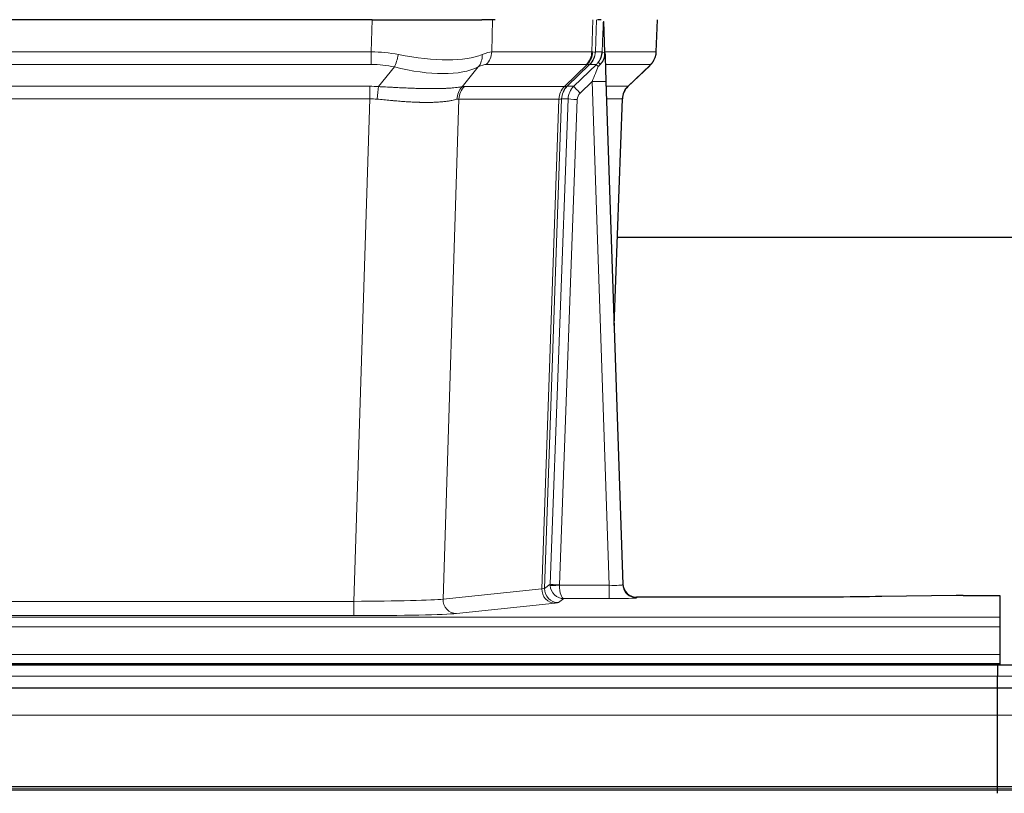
# Model space of a CAD drawing. Header units: inches. Extents: x 0 to 20790, y -12 to 14700.
# Tile 123 of 256: x 3866 to 4080, y 11662 to 11830. Entities that reach past the tile are written whole.
import ezdxf

# ---------------------------------------------------------------- set-up
doc = ezdxf.new("R2010")
doc.units = ezdxf.units.IN
doc.layers.add('1', color=7, linetype='Continuous', true_color=0xffffff)

msp = doc.modelspace()

# ---------------------------------------------------------------- linework, layer by layer
at = {"layer": '1', "color": 2, "linetype": 'Continuous', "lineweight": 25}
for p, q in [((3942.567, 11829.987), (3727.344, 11829.987)), ((3942.567, 11829.987), (3966.426, 11829.987)), ((3969.321, 11829.987), (3966.426, 11829.987)), ((3992.36, 11829.987), (3991.575, 11829.987)), ((3993.167, 11822.826), (3992.94, 11829.556)), ((4004.305, 11822.977), (4004.553, 11829.987)), ((3993.169, 11822.776), (3993.167, 11822.826)), ((3998.155, 11815.463), (4002.892, 11819.972)), ((3993.376, 11816.509), (3997.065, 11707.132)), ((3995.164, 11763.484), (3996.944, 11812.758)), ((4164.063, 11782.608), (3995.893, 11782.608)), ((3997.065, 11707.132), (3997.072, 11706.998)), ((4029.956, 11704.366), (4000.053, 11704.366)), ((4069.499, 11704.775), (4053.335, 11704.531)), ((4070.998, 11704.786), (4078.956, 11704.786)), ((4078.956, 11704.786), (4078.956, 11700.013)), ((4078.956, 11700.013), (4078.956, 11697.943)), ((4078.956, 11697.943), (4078.956, 11691.917)), ((4078.956, 11691.917), (4078.956, 11689.987)), ((4078.456, 11689.592), (3101.456, 11689.592)), ((3590.956, 11689.987), (4078.956, 11689.987)), ((4078.456, 11689.592), (4078.456, 11687.228)), ((4078.456, 11689.592), (4078.456, 11687.228)), ((5055.456, 11689.592), (4078.456, 11689.592)), ((4078.956, 11689.987), (4078.956, 11689.592)), ((4078.456, 11684.592), (4078.456, 11687.228)), ((4078.456, 11684.592), (4078.456, 11687.228)), ((4078.456, 11684.592), (3101.456, 11684.592)), ((4078.456, 11678.734), (4078.456, 11684.592)), ((5055.456, 11684.592), (4078.456, 11684.592)), ((4078.456, 11678.734), (4078.456, 11684.592)), ((4078.456, 11663.252), (4078.456, 11678.734)), ((4078.456, 11663.252), (4078.456, 11678.734)), ((4078.456, 11662.403), (3101.456, 11662.403)), ((4078.456, 11662.827), (4078.456, 11663.252)), ((4078.456, 11662.827), (4078.456, 11663.252)), ((4078.456, 11662.403), (4078.456, 11662.827)), ((4078.456, 11662.403), (4078.456, 11662.827)), ((4078.456, 11661.737), (4078.456, 11662.403)), ((5055.456, 11662.403), (4078.456, 11662.403)), ((4078.456, 11661.737), (4078.456, 11662.403))]:
    msp.add_line(p, q, dxfattribs=at)
at = {"layer": '1', "color": 110, "linetype": 'Continuous', "lineweight": 13}
for p, q in [((3942.376, 11822.993), (3942.567, 11829.987)), ((3968.749, 11829.987), (3968.558, 11822.993)), ((3990.306, 11822.993), (3990.549, 11829.987)), ((3991.334, 11829.987), (3991.091, 11822.993)), ((4004.289, 11822.993), (4004.537, 11829.987)), ((3727.535, 11822.993), (3942.376, 11822.993)), ((3942.376, 11820.255), (3942.376, 11822.993)), ((3968.558, 11822.993), (3990.306, 11822.993)), ((3991.091, 11822.993), (3992.552, 11822.993)), ((3993.161, 11822.993), (4004.289, 11822.993)), ((3942.376, 11820.255), (3727.535, 11820.255)), ((3943.947, 11815.428), (3947.4, 11819.697)), ((3965.599, 11819.697), (3962.106, 11815.379)), ((3989.123, 11820.255), (3967.376, 11820.255)), ((3984.343, 11815.447), (3989.289, 11820.244)), ((3989.835, 11820.244), (3984.943, 11815.5)), ((3986.38, 11815.506), (3991.307, 11820.255)), ((3991.307, 11820.255), (3989.873, 11820.255)), ((4003.071, 11820.255), (3993.251, 11820.255)), ((3998.163, 11815.482), (4002.976, 11820.064)), ((3990.378, 11816.513), (3987.769, 11813.997)), ((3994.072, 11706.971), (3990.378, 11816.513)), ((3727.877, 11815.505), (3942.034, 11815.505)), ((3942.034, 11812.767), (3942.034, 11815.505)), ((3962.609, 11815.447), (3984.343, 11815.447)), ((3984.968, 11815.506), (3986.38, 11815.506)), ((3993.41, 11815.506), (3998.15, 11815.506)), ((3942.034, 11812.767), (3727.877, 11812.767)), ((3938.561, 11703.481), (3942.034, 11812.767)), ((3961.427, 11812.727), (3957.969, 11703.95)), ((3983.161, 11812.727), (3961.427, 11812.727)), ((3979.454, 11706.197), (3983.167, 11812.727)), ((3983.75, 11812.771), (3980.04, 11706.311)), ((3981.268, 11707.208), (3985.16, 11812.771)), ((3987.157, 11812.63), (3983.266, 11707.067)), ((3985.16, 11812.771), (3983.75, 11812.771)), ((3996.932, 11812.771), (3993.502, 11812.771)), ((3995.159, 11763.658), (3996.932, 11812.771)), ((3980.04, 11706.311), (3981.268, 11707.208)), ((3957.969, 11703.95), (3979.454, 11706.197)), ((3983.267, 11706.971), (3994.072, 11706.971)), ((3994.072, 11706.971), (3994.072, 11704.077)), ((3731.351, 11703.481), (3938.561, 11703.481)), ((3938.561, 11703.481), (3938.561, 11700.378)), ((3982.363, 11703.08), (3960.878, 11700.833)), ((3984.23, 11704.077), (3983.036, 11703.205)), ((3994.072, 11704.077), (3984.23, 11704.077)), ((4000.053, 11704.366), (4000.063, 11704.234)), ((3590.956, 11700.013), (4078.956, 11700.013)), ((3938.561, 11700.378), (3731.351, 11700.378)), ((3590.956, 11697.943), (4078.956, 11697.943)), ((3590.956, 11691.917), (4078.956, 11691.917)), ((4078.456, 11687.228), (3101.456, 11687.228)), ((5055.456, 11687.228), (4078.456, 11687.228)), ((4078.456, 11678.734), (3101.456, 11678.734)), ((5055.456, 11678.734), (4078.456, 11678.734)), ((4078.456, 11663.252), (3101.456, 11663.252)), ((4078.456, 11662.827), (3101.456, 11662.827)), ((5055.456, 11663.252), (4078.456, 11663.252)), ((5055.456, 11662.827), (4078.456, 11662.827))]:
    msp.add_line(p, q, dxfattribs=at)
for centre, major_axis, ratio, start_param, end_param in [((3941.727, 11800.133), (26.983, 1.545), 0.8452785, 1.2775604, 1.4983912), ((3941.727, 11800.133), (27.492, 22.639), 0.1155218, 0.1441436, 0.3649744), ((3964.68, 11823.133), (0, -4), 0.9702957, 0.7679449, 1.5358897), ((3986.427, 11823.133), (0, -4), 0.9702957, 0.7679449, 1.5358897), ((3986.593, 11823.121), (-0.603, -3.954), 0.9772749, 0.9153799, 1.6837369), ((3987.058, 11823.121), (1.703, -3.619), 0.9971774, 0.3287851, 1.0971421), ((3987.096, 11823.133), (0, -4), 0.9993908, 0.7679449, 1.5358897), ((3963.296, 11800.133), (27.661, 22.629), 0.117212, 0.1096858, 0.141666), ((3964.447, 11833.222), (-26.658, 10.191), 0.0473724, 2.9456198, 3.0909709), ((3963.296, 11800.132), (27.809, 22.856), 0.0163196, 0.0204945, 0.0524745), ((3994.55, 11822.923), (-1.999, 0.077), 0.1036431, 0.0350743, 0.8106069), ((4000.294, 11823.133), (0, 4), 0.9993908, 3.9095375, 4.6774824), ((3947.4, 11822.574), (-0.881, -3.902), 0.2224052, 0.7930597, 1.5799958), ((3942.63, 11833.222), (-26.677, 8.186), 0.3267204, 1.882912, 2.7667489), ((3962.903, 11822.574), (1.736, -3.604), 0.8689501, 0.3464596, 1.1333957), ((3988.531, 11823.133), (3.533, 1.889), 0.9978056, 4.9883687, 5.134869), ((3993.282, 11819.471), (1.583, -1.222), 0.0276319, 3.169255, 3.9405385), ((3941.727, 11797.255), (16.721, 16.271), 0.9721633, 0.5640914, 0.7849223), ((3942.63, 11833.222), (-25.873, 10.634), 0.4068526, 1.919368, 2.8032049), ((3944.423, 11797.255), (23.46, 22.829), 0.1194803, 0.122173, 0.3430038), ((3965.992, 11797.255), (23.636, 22.829), 0.1185164, 0.0901184, 0.1220986), ((3964.447, 11833.222), (-25.449, 12.923), 0.0600246, 2.9512599, 3.096611), ((3966.073, 11797.255), (23.81, 22.997), 0.0168486, 0.0174428, 0.049423), ((3990.378, 11816.582), (1.856, 4.567), 0.0053314, 4.6992705, 5.4949999), ((3992.696, 11818.817), (1.388, -1.44), 0.0242285, 3.1658454, 3.9417885), ((3979.256, 11797.255), (23.826, 22.997), 0.016839, 6.1714068, 6.3006297), ((3990.378, 11816.408), (2.998, 0.101), 0.0348797, 6.2820091, 7.8528054), ((3941.245, 11791.505), (17.528, 16.98), 0.9676454, 0.7049971, 0.7848447), ((3943.947, 11812.551), (0.32, 3.987), 0.0824896, 0.7712526, 1.5399639), ((3964.802, 11812.502), (-0.926, 3.891), 0.9457602, 0.5436933, 1.3082514), ((3965.305, 11812.57), (0, 4), 0.9702957, 0.7679449, 1.5315264), ((3938.543, 11791.338), (24.592, 23.931), 0.1189226, 0.1216051, 0.196623), ((3987.039, 11812.57), (0, 4), 0.9702957, 0.7679449, 1.5315264), ((3987.045, 11812.57), (-0.019, 4), 0.9702844, 0.7633847, 1.5270253), ((3987.72, 11812.622), (-1.442, 3.731), 0.998056, 0.3995344, 1.1665625), ((3987.745, 11812.628), (0, 4), 0.9993908, 0.7679449, 1.5351916), ((3960.131, 11791.488), (24.848, 24.014), 0.0168508, 0.0174344, 0.0398875), ((3989.157, 11812.628), (2.83, 2.828), 0.9993905, 1.5533428, 2.3205896), ((3987.769, 11814.067), (1.388, -1.44), 0.0242285, 3.1658454, 4.7375178), ((4000.927, 11812.628), (0, -4), 0.9993908, 3.9095375, 4.6767843), ((3973.282, 11791.488), (24.879, 24.014), 0.016827, 6.2565923, 6.3006169), ((3941.245, 11788.627), (2.819, 24.028), 0.8253154, 0.0219437, 0.1017912), ((3941.239, 11788.46), (20.559, 24.143), 0.1188179, 0.0965282, 0.1715462), ((3962.908, 11788.611), (20.849, 24.157), 0.0182437, 0.0122069, 0.0346602), ((3987.157, 11812.699), (1.999, -0.074), 0.0348758, 3.1764983, 4.7136745), ((3989.157, 11812.558), (1.703, 1.052), 0.998638, 1.7848012, 2.5520479), ((3976.059, 11788.611), (20.882, 24.158), 0.0154016, 6.2548756, 6.2989002), ((3984.266, 11707.102), (0.383, 2.976), 0.9995819, 1.6634844, 1.7592499), ((3983.266, 11707.137), (1.999, -0.074), 0.0348758, 3.1764983, 4.7136745), ((3982.363, 11706.079), (0.312, -2.984), 0.969741, 4.5720353, 6.175756), ((3960.037, 11706.225), (20.016, 0.105), 0.0266879, 6.037898, 6.2472222), ((3983.036, 11706.204), (1.769, -2.423), 0.9990158, 4.0464368, 5.6519121), ((3983.267, 11707.041), (-1.997, -0.118), 0.0348391, 0.0373692, 1.5687431), ((3984.23, 11707.076), (-0.98, 2.84), 0.9849493, 1.294853, 2.8045628), ((3984.266, 11707.032), (0.606, 0.798), 0.9977276, 2.1839213, 2.2796868), ((3984.23, 11707.076), (-0.028, 3), 0.3214645, 1.6026847, 3.1123946), ((3994.06, 11707.233), (-3.005, 0.103), 0.0869619, 1.577888, 3.1486843), ((4000.063, 11707.233), (-2.991, -0.235), 0.9996552, 0.0000105, 1.4923863), ((3938.554, 11703.979), (20.013, 0.095), 0.0248544, 4.7125895, 6.0379715), ((3960.878, 11703.832), (0.312, -2.984), 0.969741, 4.5720353, 6.175756), ((3960.037, 11703.226), (23.014, 0), 0.0261612, 6.0380559, 6.2473801), ((3994.06, 11704.234), (-6.003, 0), 0.0262109, 1.5728579, 3.1436542), ((3938.554, 11700.98), (-23.012, 0), 0.0261647, 1.5710736, 2.8964556)]:
    msp.add_ellipse(centre, major_axis=major_axis, ratio=ratio, start_param=start_param, end_param=end_param, dxfattribs=at)
at = {"layer": '1', "color": 2, "linetype": 'Continuous', "lineweight": 25}
for centre, major_axis, ratio, start_param, end_param in [((3993.376, 11816.683), (-0.227, 6.726), 0.0008736, 0.4374328, 1.5967123), ((4000.199, 11822.941), (3.174, -2.434), 0.9869112, 6.1322815, 6.2830018), ((4000.94, 11812.605), (-3.886, 0.947), 0.998973, 5.7186048, 6.4862172), ((4000.052, 11707.37), (-0.15, 3), 0.998739, 1.5545356, 3.0917055), ((4071.001, 11704.707), (-3, 0), 0.0262223, 4.7133912, 5.2365954)]:
    msp.add_ellipse(centre, major_axis=major_axis, ratio=ratio, start_param=start_param, end_param=end_param, dxfattribs=at)
at = {"layer": '1', "color": 110, "linetype": 'Continuous', "lineweight": 13}
for points, knots in [([(3992.552, 11822.993), (3992.573, 11823.545), (3992.595, 11824.097), (3992.638, 11825.199), (3992.66, 11825.75), (3992.692, 11826.575), (3992.703, 11826.849), (3992.725, 11827.398), (3992.737, 11827.672), (3992.759, 11828.219), (3992.77, 11828.492), (3992.787, 11828.901), (3992.793, 11829.037), (3992.804, 11829.308), (3992.81, 11829.444), (3992.816, 11829.579)], [0, 0, 0, 0, 0.25, 0.25, 0.5, 0.5, 0.625, 0.625, 0.75, 0.75, 0.875, 0.875, 0.9375, 0.9375, 1, 1, 1, 1]), ([(3943.947, 11815.428), (3944.465, 11815.406), (3944.98, 11815.381), (3946.006, 11815.33), (3946.516, 11815.303), (3947.15, 11815.27), (3947.277, 11815.264), (3947.53, 11815.251), (3947.656, 11815.244), (3948.033, 11815.225), (3948.282, 11815.212), (3949.024, 11815.175), (3949.511, 11815.152), (3950.47, 11815.108), (3950.942, 11815.088), (3951.87, 11815.053), (3952.327, 11815.038), (3953, 11815.019), (3953.223, 11815.013), (3953.554, 11815.006), (3953.664, 11815.004), (3953.828, 11815), (3953.882, 11814.999), (3953.991, 11814.998), (3954.477, 11814.989), (3954.946, 11814.985), (3955.751, 11814.983), (3956.529, 11814.988), (3957.252, 11815.004), (3957.948, 11815.025), (3958.282, 11815.039), (3958.682, 11815.059), (3958.761, 11815.063), (3958.918, 11815.071), (3958.995, 11815.076), (3959.224, 11815.089), (3959.372, 11815.099), (3959.801, 11815.129), (3960.07, 11815.151), (3960.571, 11815.196), (3960.805, 11815.219), (3961.236, 11815.267), (3961.435, 11815.29), (3961.797, 11815.337), (3961.96, 11815.359), (3962.106, 11815.379)], [0, 0, 0, 0, 0.0625, 0.0625, 0.125, 0.125, 0.140625, 0.140625, 0.15625, 0.15625, 0.1875, 0.1875, 0.25, 0.25, 0.3125, 0.3125, 0.375, 0.375, 0.40625, 0.40625, 0.421875, 0.421875, 0.4296875, 0.4296875, 0.4375, 0.5, 0.5, 0.5625, 0.625, 0.625, 0.6875, 0.6875, 0.703125, 0.703125, 0.71875, 0.71875, 0.75, 0.75, 0.8125, 0.8125, 0.875, 0.875, 0.9375, 0.9375, 1, 1, 1, 1]), ([(3961.007, 11812.666), (3960.852, 11812.624), (3960.68, 11812.581), (3960.304, 11812.495), (3960.101, 11812.453), (3959.663, 11812.371), (3959.429, 11812.331), (3958.929, 11812.257), (3958.663, 11812.221), (3958.241, 11812.173), (3958.096, 11812.158), (3957.873, 11812.136), (3957.798, 11812.129), (3957.645, 11812.116), (3957.568, 11812.109), (3957.18, 11812.078), (3956.857, 11812.057), (3956.187, 11812.023), (3955.493, 11811.997), (3954.752, 11811.989), (3953.986, 11811.99), (3953.592, 11811.995), (3953.134, 11812.005), (3953.083, 11812.007), (3952.98, 11812.009), (3952.929, 11812.011), (3952.774, 11812.015), (3952.463, 11812.025), (3952.148, 11812.037), (3951.513, 11812.064), (3951.083, 11812.087), (3950.208, 11812.139), (3949.764, 11812.169), (3948.862, 11812.235), (3948.405, 11812.271), (3947.708, 11812.329), (3947.473, 11812.349), (3947.12, 11812.38), (3947.001, 11812.391), (3946.763, 11812.412), (3946.644, 11812.423), (3946.048, 11812.477), (3945.568, 11812.521), (3944.603, 11812.611), (3944.117, 11812.656), (3943.628, 11812.7)], [0, 0, 0, 0, 0.0625, 0.0625, 0.125, 0.125, 0.1875, 0.1875, 0.25, 0.25, 0.28125, 0.28125, 0.296875, 0.296875, 0.3125, 0.3125, 0.375, 0.375, 0.4375, 0.5, 0.5, 0.5625, 0.5625, 0.5703125, 0.5703125, 0.578125, 0.578125, 0.59375, 0.625, 0.625, 0.6875, 0.6875, 0.75, 0.75, 0.8125, 0.8125, 0.84375, 0.84375, 0.859375, 0.859375, 0.875, 0.875, 0.9375, 0.9375, 1, 1, 1, 1]), ([(3983.729, 11812.766), (3983.693, 11812.752), (3983.628, 11812.742), (3983.44, 11812.729), (3983.318, 11812.726), (3983.167, 11812.727)], [0, 0, 0, 0, 0.5, 0.5, 1, 1, 1, 1])]:
    msp.add_open_spline(points, degree=3, knots=knots, dxfattribs=at)
at = {"layer": '1', "color": 2, "linetype": 'Continuous', "lineweight": 25}
msp.add_open_spline([(3992.816, 11829.579), (3992.82, 11829.575), (3992.844, 11829.567), (3992.902, 11829.56), (3992.94, 11829.556)], degree=3, dxfattribs=at)
for points, knots in [([(3991.699, 11820.692), (3991.716, 11820.713), (3991.732, 11820.735), (3991.765, 11820.779), (3991.781, 11820.801), (3991.827, 11820.867), (3991.858, 11820.911), (3991.945, 11821.044), (3991.999, 11821.133), (3992.1, 11821.315), (3992.146, 11821.406), (3992.21, 11821.546), (3992.231, 11821.593), (3992.27, 11821.688), (3992.289, 11821.736), (3992.342, 11821.879), (3992.374, 11821.975), (3992.43, 11822.169), (3992.454, 11822.268), (3992.496, 11822.468), (3992.513, 11822.57), (3992.532, 11822.726), (3992.538, 11822.779), (3992.547, 11822.885), (3992.55, 11822.939), (3992.552, 11822.993)], [0, 0, 0, 0, 0.03125, 0.03125, 0.0625, 0.0625, 0.125, 0.125, 0.25, 0.25, 0.375, 0.375, 0.4375, 0.4375, 0.5, 0.5, 0.625, 0.625, 0.75, 0.75, 0.875, 0.875, 0.9375, 0.9375, 1, 1, 1, 1]), ([(3992.154, 11820.292), (3992.173, 11820.316), (3992.193, 11820.339), (3992.233, 11820.382), (3992.253, 11820.403), (3992.294, 11820.445), (3992.313, 11820.466), (3992.353, 11820.508), (3992.373, 11820.529), (3992.43, 11820.591), (3992.468, 11820.634), (3992.54, 11820.72), (3992.575, 11820.764), (3992.642, 11820.855), (3992.674, 11820.901), (3992.72, 11820.972), (3992.735, 11820.996), (3992.764, 11821.045), (3992.779, 11821.069), (3992.848, 11821.193), (3992.898, 11821.295), (3992.984, 11821.506), (3993.021, 11821.615), (3993.059, 11821.754), (3993.067, 11821.782), (3993.081, 11821.839), (3993.087, 11821.868), (3993.106, 11821.954), (3993.117, 11822.011), (3993.145, 11822.184), (3993.17, 11822.418), (3993.173, 11822.656), (3993.169, 11822.776)], [0, 0, 0, 0, 0.03125, 0.03125, 0.0625, 0.0625, 0.09375, 0.09375, 0.125, 0.125, 0.1875, 0.1875, 0.25, 0.25, 0.3125, 0.3125, 0.34375, 0.34375, 0.375, 0.375, 0.5, 0.5, 0.625, 0.625, 0.65625, 0.65625, 0.6875, 0.6875, 0.75, 0.75, 0.875, 1, 1, 1, 1]), ([(4003.373, 11820.507), (4003.43, 11820.575), (4003.558, 11820.758), (4003.808, 11821.139), (4004.113, 11821.822), (4004.318, 11822.473), (4004.287, 11822.885), (4004.282, 11822.94)], [0, 0, 0, 0, 0.2255282, 0.4356233, 0.6511466, 0.9537437, 1, 1, 1, 1]), ([(3991.704, 11819.795), (3991.744, 11819.835), (3991.783, 11819.875), (3991.86, 11819.956), (3991.898, 11819.997), (3992.011, 11820.121), (3992.084, 11820.205), (3992.154, 11820.292)], [0, 0, 0, 0, 0.25, 0.25, 0.5, 0.5, 1, 1, 1, 1]), ([(4053.335, 11704.531), (4049.802, 11704.477), (4046, 11704.436), (4038.117, 11704.38), (4034.036, 11704.366), (4029.956, 11704.366)], [0, 0, 0, 0, 0.5, 0.5, 1, 1, 1, 1])]:
    msp.add_open_spline(points, degree=3, knots=knots, dxfattribs=at)
at = {"layer": '1', "color": 110, "linetype": 'Continuous', "lineweight": 13}
for points, weights in [([(3984.343, 11815.447), (3984.346, 11815.447), (3984.348, 11815.447)], [0.500000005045, 0.499999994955, 0.500000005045]), ([(3983.167, 11812.727), (3983.164, 11812.727), (3983.161, 11812.727)], [0.500000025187, 0.499999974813, 0.500000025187])]:
    msp.add_rational_spline(points, weights, degree=2, dxfattribs=at)
msp.add_open_spline([(3984.348, 11815.447), (3984.512, 11815.453), (3984.774, 11815.467), (3984.908, 11815.488), (3984.943, 11815.5)], degree=3, dxfattribs=at)

doc.saveas('drawing.dxf')
